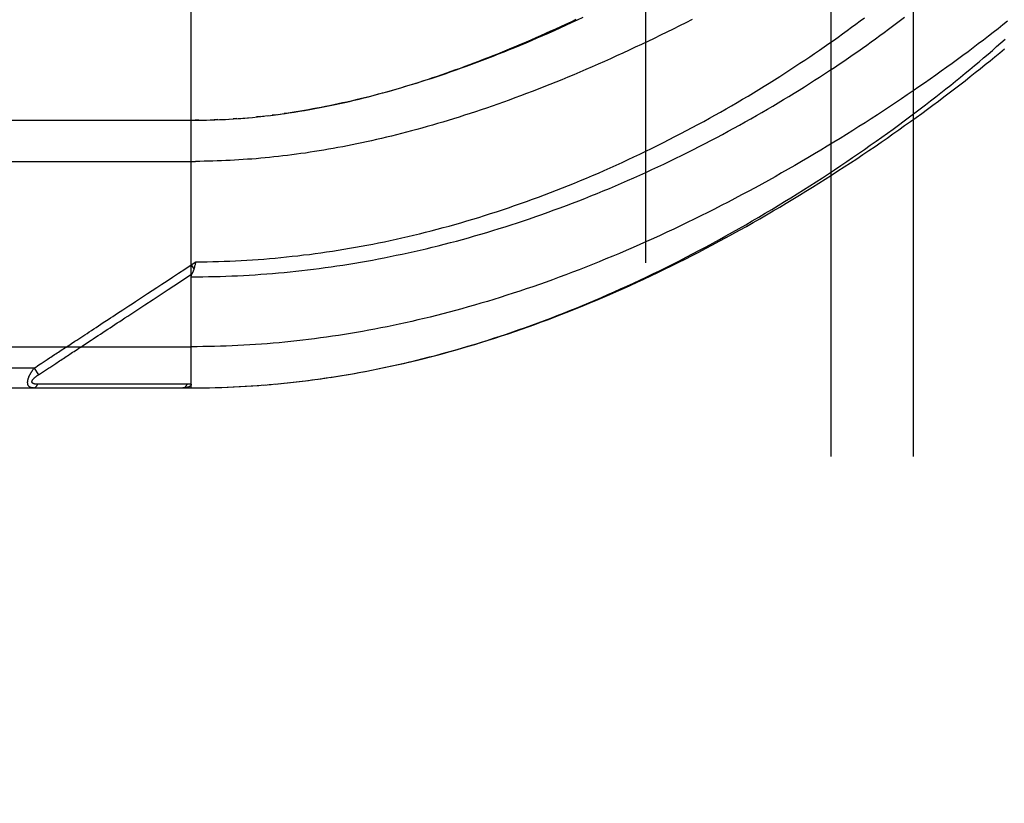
# Model space of a CAD drawing. Header units: inches. Extents: x 0 to 262, y 0 to 169.
# Tile 49 of 256: x 45.64 to 47.13, y 72.87 to 74.06. Entities that reach past the tile are written whole.
import ezdxf

# ---------------------------------------------------------------- set-up
doc = ezdxf.new("R2010")
doc.units = ezdxf.units.IN
doc.header["$LTSCALE"] = 14.384615
doc.header["$MEASUREMENT"] = 0
doc.linetypes.add('HIDDEN', pattern=[0.2, 0.1, -0.1])
for name, color, linetype in [('DEFAULT_2', 8, 'HIDDEN'), ('LEFTHAND_DOOR_ASSEMBLY', 7, 'CONTINUOUS'), ('SUBPANEL', 7, 'CONTINUOUS')]:
    doc.layers.add(name, color=color, linetype=linetype)

msp = doc.modelspace()

# ---------------------------------------------------------------- linework, layer by layer
at = {"layer": 'DEFAULT_2', "color": 8, "linetype": 'HIDDEN'}
msp.add_line((46.5887, 50.6735), (46.5887, 119.7775), dxfattribs=at)
at = {"layer": 'LEFTHAND_DOOR_ASSEMBLY', "color": 8, "linetype": 'HIDDEN'}
for p, q in [((45.8989, 73.4993), (45.8989, 74.164)), ((46.046, 73.9165), (46.0398, 73.9156)), ((45.0252, 73.9055), (45.906, 73.9056)), ((45.9104, 73.9056), (45.9047, 73.9056)), ((45.906, 73.9056), (45.9162, 73.9057)), ((45.9132, 73.9056), (45.922, 73.9058)), ((45.9204, 73.9058), (45.9277, 73.906)), ((45.9393, 73.9064), (45.9335, 73.9061)), ((45.942, 73.9065), (45.9509, 73.9069)), ((45.9491, 73.9068), (45.9567, 73.9072)), ((45.9683, 73.908), (45.9625, 73.9076)), ((45.9703, 73.9081), (45.9801, 73.9089)), ((45.9773, 73.9087), (45.9859, 73.9094)), ((46.0037, 73.9111), (45.9978, 73.9105)), ((46.0071, 73.9115), (46.0156, 73.9125)), ((46.0277, 73.9139), (46.0217, 73.9132)), ((46.0311, 73.9144), (46.0398, 73.9156)), ((44.9952, 73.843), (45.9055, 73.8431)), ((45.8989, 73.686), (45.9057, 73.6906)), ((45.8989, 73.686), (45.903, 73.6798)), ((45.9047, 73.6863), (45.9044, 73.6851)), ((45.905, 73.6875), (45.9047, 73.6863)), ((45.9057, 73.6906), (45.905, 73.6875)), ((45.8226, 73.6214), (45.8285, 73.6252)), ((44.9952, 73.5618), (45.8989, 73.5618)), ((45.7341, 73.5632), (45.7469, 73.5716)), ((45.6606, 73.5293), (44.9952, 73.5293)), ((45.6606, 73.5293), (45.6631, 73.531)), ((45.6606, 73.5293), (45.6672, 73.5193)), ((45.6631, 73.531), (45.6655, 73.5326)), ((45.6655, 73.5326), (45.6679, 73.5341)), ((45.6747, 73.5242), (45.6826, 73.5293)), ((45.6826, 73.5293), (45.6842, 73.5304)), ((45.6842, 73.5304), (45.6934, 73.5364)), ((45.6672, 73.5193), (45.6747, 73.5242)), ((46.0817, 73.5114), (46.0959, 73.5133)), ((46.0909, 73.5126), (46.1054, 73.5147)), ((46.1002, 73.5139), (46.1149, 73.5161)), ((46.1095, 73.5153), (46.1244, 73.5176)), ((45.0252, 73.4993), (45.8989, 73.4993)), ((45.6704, 73.5048), (45.666, 73.5048)), ((45.6794, 73.5048), (45.6704, 73.5048)), ((45.7112, 73.5049), (45.6794, 73.5048)), ((45.7162, 73.5049), (45.7112, 73.5049)), ((45.8803, 73.505), (45.8688, 73.5049)), ((45.8929, 73.505), (45.8803, 73.505)), ((45.8989, 73.4993), (45.9082, 73.4993)), ((45.908, 73.4993), (45.9175, 73.4994)), ((45.9171, 73.4994), (45.9268, 73.4996)), ((45.9262, 73.4996), (45.9362, 73.4998)), ((45.9353, 73.4998), (45.9455, 73.5001)), ((45.9444, 73.5), (45.9548, 73.5004)), ((45.9535, 73.5004), (45.9642, 73.5008)), ((45.9626, 73.5008), (45.9735, 73.5013)), ((45.9717, 73.5012), (45.9829, 73.5018)), ((45.9808, 73.5017), (45.9922, 73.5024)), ((45.9899, 73.5023), (46.0016, 73.5031)), ((45.9991, 73.5029), (46.011, 73.5038)), ((46.0082, 73.5036), (46.0204, 73.5046)), ((46.0173, 73.5044), (46.0297, 73.5055)), ((46.0265, 73.5052), (46.0392, 73.5064)), ((46.0357, 73.506), (46.0486, 73.5074)), ((46.0448, 73.507), (46.058, 73.5084)), ((46.054, 73.508), (46.0674, 73.5095)), ((46.0632, 73.509), (46.0769, 73.5107)), ((46.0725, 73.5102), (46.0864, 73.512))]:
    msp.add_line(p, q, dxfattribs=at)
for points in [[(45.8989, 73.668), (45.9077, 73.668), (45.9165, 73.6681), (45.9253, 73.6682), (45.9341, 73.6684), (45.9428, 73.6686), (45.9516, 73.6689), (45.9604, 73.6692), (45.9693, 73.6696), (45.9781, 73.6701), (45.9869, 73.6706), (45.9957, 73.6711), (46.0045, 73.6717), (46.0134, 73.6724), (46.0222, 73.6731), (46.0311, 73.6738), (46.0399, 73.6746), (46.0488, 73.6755), (46.0576, 73.6764), (46.0665, 73.6774), (46.0754, 73.6784), (46.0843, 73.6795), (46.0932, 73.6807), (46.1021, 73.6818), (46.1111, 73.6831), (46.12, 73.6844), (46.1289, 73.6857), (46.1379, 73.6872), (46.1469, 73.6886), (46.1559, 73.6901), (46.1649, 73.6917), (46.1739, 73.6934), (46.1829, 73.695), (46.1919, 73.6968), (46.201, 73.6986), (46.21, 73.7005), (46.2191, 73.7024), (46.2282, 73.7043), (46.2373, 73.7064), (46.2464, 73.7085), (46.2555, 73.7106), (46.2646, 73.7128), (46.2738, 73.7151), (46.2829, 73.7174), (46.2921, 73.7198), (46.3013, 73.7222), (46.3105, 73.7247), (46.3197, 73.7273), (46.3289, 73.7299), (46.3382, 73.7326), (46.3474, 73.7353), (46.3566, 73.7381), (46.3659, 73.741), (46.3752, 73.7439), (46.3845, 73.7468), (46.3937, 73.7499), (46.403, 73.7529), (46.4123, 73.7561), (46.4216, 73.7593), (46.4309, 73.7626), (46.4403, 73.7659), (46.4496, 73.7693), (46.4589, 73.7727), (46.4682, 73.7762), (46.4775, 73.7797), (46.4868, 73.7833), (46.4961, 73.787), (46.5054, 73.7907), (46.5147, 73.7945), (46.524, 73.7983), (46.5333, 73.8021), (46.5425, 73.8061), (46.5518, 73.81), (46.561, 73.814), (46.5702, 73.8181), (46.5794, 73.8222), (46.5885, 73.8264), (46.5977, 73.8306), (46.6068, 73.8348), (46.6159, 73.8391), (46.625, 73.8435), (46.634, 73.8478), (46.643, 73.8522), (46.652, 73.8567), (46.6609, 73.8612), (46.6698, 73.8657), (46.6787, 73.8703), (46.6875, 73.8749), (46.6963, 73.8795), (46.705, 73.8841), (46.7137, 73.8888), (46.7223, 73.8935), (46.7309, 73.8982), (46.7395, 73.903), (46.7479, 73.9078), (46.7564, 73.9126), (46.7647, 73.9174), (46.773, 73.9222), (46.7813, 73.927), (46.7894, 73.9319), (46.7975, 73.9368), (46.8056, 73.9416), (46.8135, 73.9465), (46.8215, 73.9514), (46.8293, 73.9563), (46.837, 73.9612), (46.8447, 73.9661), (46.8523, 73.971), (46.8599, 73.9759), (46.8673, 73.9808), (46.8747, 73.9857), (46.882, 73.9905), (46.8892, 73.9954), (46.8963, 74.0003), (46.9034, 74.0051), (46.9103, 74.01), (46.9172, 74.0148), (46.924, 74.0196), (46.9307, 74.0244), (46.9373, 74.0292), (46.9438, 74.034), (46.9503, 74.0387), (46.9566, 74.0435), (46.9629, 74.0482), (46.9691, 74.0529), (46.9752, 74.0575), (46.9811, 74.0622)], [(45.9057, 73.6906), (45.9143, 73.6907), (45.9229, 73.6908), (45.9315, 73.6909), (45.9401, 73.6912), (45.9487, 73.6915), (45.9573, 73.6918), (45.9659, 73.6922), (45.9745, 73.6926), (45.9831, 73.6931), (45.9917, 73.6936), (46.0003, 73.6942), (46.009, 73.6949), (46.0176, 73.6956), (46.0262, 73.6964), (46.0349, 73.6972), (46.0435, 73.698), (46.0522, 73.699), (46.0608, 73.6999), (46.0695, 73.701), (46.0782, 73.702), (46.0869, 73.7032), (46.0956, 73.7044), (46.1043, 73.7056), (46.1131, 73.7069), (46.1218, 73.7083), (46.1305, 73.7097), (46.1393, 73.7112), (46.1481, 73.7127), (46.1568, 73.7143), (46.1656, 73.7159), (46.1744, 73.7176), (46.1833, 73.7194), (46.1921, 73.7212), (46.2009, 73.723), (46.2098, 73.725), (46.2187, 73.727), (46.2275, 73.729), (46.2364, 73.7311), (46.2453, 73.7333), (46.2543, 73.7355), (46.2632, 73.7378), (46.2721, 73.7401), (46.2811, 73.7425), (46.2901, 73.7449), (46.299, 73.7474), (46.308, 73.75), (46.317, 73.7527), (46.326, 73.7553), (46.3351, 73.7581), (46.3441, 73.7609), (46.3531, 73.7638), (46.3622, 73.7667), (46.3712, 73.7697), (46.3803, 73.7727), (46.3894, 73.7759), (46.3985, 73.779), (46.4075, 73.7822), (46.4166, 73.7855), (46.4257, 73.7889), (46.4348, 73.7923), (46.4439, 73.7957), (46.453, 73.7992), (46.4621, 73.8028), (46.4712, 73.8065), (46.4803, 73.8101), (46.4894, 73.8139), (46.4985, 73.8177), (46.5075, 73.8215), (46.5166, 73.8254), (46.5256, 73.8294), (46.5347, 73.8334), (46.5437, 73.8375), (46.5527, 73.8416), (46.5617, 73.8457), (46.5707, 73.8499), (46.5797, 73.8542), (46.5886, 73.8585), (46.5975, 73.8628), (46.6064, 73.8672), (46.6153, 73.8716), (46.6241, 73.8761), (46.6329, 73.8806), (46.6417, 73.8852), (46.6504, 73.8898), (46.6591, 73.8944), (46.6678, 73.8991), (46.6764, 73.9037), (46.685, 73.9085), (46.6935, 73.9132), (46.702, 73.918), (46.7104, 73.9228), (46.7188, 73.9276), (46.7272, 73.9325), (46.7355, 73.9374), (46.7437, 73.9422), (46.7518, 73.9472), (46.76, 73.9521), (46.768, 73.957), (46.776, 73.962), (46.7839, 73.967), (46.7918, 73.9719), (46.7995, 73.9769), (46.8073, 73.9819), (46.8149, 73.9869), (46.8225, 73.9919), (46.83, 73.9969), (46.8374, 74.0019), (46.8447, 74.0069), (46.852, 74.0119), (46.8592, 74.0168), (46.8663, 74.0218), (46.8733, 74.0268), (46.8803, 74.0318), (46.8872, 74.0367), (46.8939, 74.0416), (46.9006, 74.0466), (46.9072, 74.0515), (46.9138, 74.0564), (46.9202, 74.0612)], [(47.1376, 74.0557), (47.1305, 74.0501), (47.1232, 74.0444), (47.1158, 74.0386), (47.1083, 74.0329), (47.1008, 74.0271), (47.0931, 74.0213), (47.0853, 74.0154), (47.0775, 74.0096), (47.0695, 74.0037), (47.0615, 73.9978), (47.0534, 73.9918), (47.0452, 73.9859), (47.0368, 73.9799), (47.0285, 73.974), (47.02, 73.968), (47.0114, 73.962), (47.0027, 73.956), (46.994, 73.95), (46.9852, 73.9439), (46.9763, 73.9379), (46.9673, 73.9319), (46.9583, 73.9259), (46.9491, 73.9198), (46.94, 73.9138), (46.9307, 73.9078), (46.9214, 73.9018), (46.912, 73.8958), (46.9025, 73.8898), (46.893, 73.8839), (46.8834, 73.8779), (46.8737, 73.872), (46.864, 73.8661), (46.8543, 73.8602), (46.8445, 73.8543), (46.8346, 73.8485), (46.8247, 73.8427), (46.8147, 73.8369), (46.8048, 73.8312), (46.7947, 73.8255), (46.7847, 73.8198), (46.7746, 73.8142), (46.7644, 73.8086), (46.7543, 73.803), (46.7441, 73.7975), (46.7339, 73.7921), (46.7236, 73.7867), (46.7134, 73.7813), (46.7031, 73.776), (46.6928, 73.7707), (46.6825, 73.7655), (46.6722, 73.7604), (46.6619, 73.7553), (46.6516, 73.7503), (46.6413, 73.7453), (46.631, 73.7404), (46.6207, 73.7356), (46.6104, 73.7308), (46.6001, 73.7261), (46.5898, 73.7214), (46.5795, 73.7169), (46.5692, 73.7123), (46.5589, 73.7079), (46.5487, 73.7035), (46.5384, 73.6992), (46.5282, 73.695), (46.518, 73.6908), (46.5078, 73.6867), (46.4977, 73.6826), (46.4875, 73.6787), (46.4774, 73.6748), (46.4673, 73.671), (46.4572, 73.6672), (46.4472, 73.6635), (46.4372, 73.6599), (46.4272, 73.6564), (46.4172, 73.6529), (46.4073, 73.6495), (46.3974, 73.6462), (46.3875, 73.6429), (46.3776, 73.6398), (46.3678, 73.6366), (46.358, 73.6336), (46.3483, 73.6306), (46.3385, 73.6277), (46.3288, 73.6249), (46.3191, 73.6221), (46.3095, 73.6194), (46.2999, 73.6168), (46.2903, 73.6142), (46.2807, 73.6117), (46.2712, 73.6093), (46.2617, 73.6069), (46.2522, 73.6046), (46.2428, 73.6024), (46.2334, 73.6002), (46.224, 73.5981), (46.2146, 73.5961), (46.2053, 73.5941), (46.196, 73.5922), (46.1867, 73.5903), (46.1775, 73.5885), (46.1682, 73.5868), (46.159, 73.5851), (46.1498, 73.5835), (46.1407, 73.5819), (46.1315, 73.5805), (46.1224, 73.579), (46.1133, 73.5777), (46.1042, 73.5763), (46.0951, 73.5751), (46.0861, 73.5739), (46.0771, 73.5728), (46.0681, 73.5717), (46.0591, 73.5707), (46.0501, 73.5697), (46.0411, 73.5688), (46.0322, 73.5679), (46.0232, 73.5671), (46.0143, 73.5664), (46.0054, 73.5657), (45.9965, 73.5651), (45.9876, 73.5645), (45.9787, 73.564), (45.9698, 73.5635), (45.9609, 73.5631)], [(46.0391, 73.9155), (46.0471, 73.9167), (46.0551, 73.9179), (46.0631, 73.9192), (46.071, 73.9205), (46.0789, 73.9219), (46.0867, 73.9233), (46.0944, 73.9247), (46.1021, 73.9262), (46.1096, 73.9278), (46.1171, 73.9293), (46.1245, 73.9309), (46.1318, 73.9326), (46.1391, 73.9342), (46.1463, 73.9359), (46.1535, 73.9377), (46.1606, 73.9394), (46.1678, 73.9413), (46.1749, 73.9431), (46.182, 73.945), (46.189, 73.9469), (46.1961, 73.9488), (46.2031, 73.9508), (46.2101, 73.9529), (46.2171, 73.9549), (46.2241, 73.957), (46.231, 73.9591), (46.238, 73.9613), (46.2449, 73.9635), (46.2518, 73.9657), (46.2587, 73.968), (46.2657, 73.9703), (46.2726, 73.9726), (46.2795, 73.975), (46.2865, 73.9774), (46.2934, 73.9798), (46.3004, 73.9823), (46.3074, 73.9848), (46.3144, 73.9874), (46.3214, 73.99), (46.3284, 73.9926), (46.3355, 73.9953), (46.3425, 73.998), (46.3496, 74.0008), (46.3568, 74.0036), (46.3639, 74.0065), (46.3711, 74.0094), (46.3783, 74.0123), (46.3855, 74.0153), (46.3928, 74.0184), (46.4001, 74.0214), (46.4074, 74.0246), (46.4148, 74.0278), (46.4222, 74.031), (46.4296, 74.0343), (46.4371, 74.0376), (46.4446, 74.041), (46.4522, 74.0444), (46.4598, 74.0479), (46.4675, 74.0515), (46.4752, 74.0551), (46.483, 74.0587)], [(46.4933, 74.0614), (46.4845, 74.0573), (46.4756, 74.0532), (46.4668, 74.0491), (46.4581, 74.0452), (46.4494, 74.0413), (46.4407, 74.0374), (46.4321, 74.0336), (46.4235, 74.0299), (46.4149, 74.0262), (46.4064, 74.0226), (46.398, 74.0191), (46.3896, 74.0156), (46.3813, 74.0122), (46.373, 74.0089), (46.3647, 74.0056), (46.3565, 74.0024), (46.3484, 73.9992), (46.3403, 73.9961), (46.3322, 73.9931), (46.3243, 73.9901), (46.3163, 73.9872), (46.3085, 73.9844), (46.3006, 73.9816), (46.2929, 73.9789), (46.2852, 73.9762), (46.2775, 73.9736), (46.2699, 73.971), (46.2623, 73.9686), (46.2548, 73.9661), (46.2474, 73.9638), (46.24, 73.9614), (46.2327, 73.9592), (46.2254, 73.957), (46.2181, 73.9548), (46.2109, 73.9527), (46.2038, 73.9507), (46.1967, 73.9487), (46.1897, 73.9468), (46.1827, 73.9449), (46.1758, 73.9431), (46.1689, 73.9413), (46.162, 73.9396), (46.1552, 73.9379), (46.1485, 73.9363), (46.1418, 73.9347), (46.1351, 73.9332), (46.1285, 73.9317), (46.1219, 73.9303), (46.1154, 73.9289), (46.1089, 73.9275), (46.1024, 73.9262), (46.096, 73.925), (46.0896, 73.9238), (46.0833, 73.9226), (46.077, 73.9215), (46.0707, 73.9204), (46.0645, 73.9193), (46.0583, 73.9183), (46.0521, 73.9174), (46.046, 73.9165)], [(46.6588, 74.0584), (46.6492, 74.0535), (46.6396, 74.0487), (46.63, 74.0439), (46.6204, 74.0391), (46.6108, 74.0344), (46.6013, 74.0298), (46.5917, 74.0252), (46.5822, 74.0206), (46.5727, 74.0162), (46.5633, 74.0117), (46.5538, 74.0074), (46.5444, 74.0031), (46.535, 73.9988), (46.5257, 73.9946), (46.5163, 73.9905), (46.5071, 73.9865), (46.4978, 73.9824), (46.4886, 73.9785), (46.4794, 73.9746), (46.4703, 73.9708), (46.4612, 73.9671), (46.4521, 73.9634), (46.4431, 73.9598), (46.4341, 73.9562), (46.4252, 73.9527), (46.4163, 73.9493), (46.4075, 73.9459), (46.3987, 73.9426), (46.39, 73.9393), (46.3813, 73.9362), (46.3727, 73.933), (46.3641, 73.93), (46.3555, 73.927), (46.347, 73.9241), (46.3386, 73.9212), (46.3302, 73.9184), (46.3219, 73.9156), (46.3136, 73.913), (46.3053, 73.9103), (46.2971, 73.9078), (46.289, 73.9053), (46.2809, 73.9028), (46.2728, 73.9004), (46.2648, 73.8981), (46.2569, 73.8958), (46.249, 73.8936), (46.2411, 73.8914), (46.2333, 73.8893), (46.2256, 73.8873), (46.2179, 73.8853), (46.2102, 73.8833), (46.2026, 73.8814), (46.195, 73.8796), (46.1875, 73.8778), (46.18, 73.8761), (46.1725, 73.8744), (46.1651, 73.8728), (46.1578, 73.8712), (46.1504, 73.8696), (46.1432, 73.8681), (46.1359, 73.8667), (46.1287, 73.8653), (46.1215, 73.864), (46.1144, 73.8627), (46.1073, 73.8614), (46.1002, 73.8602), (46.0932, 73.859), (46.0862, 73.8579), (46.0792, 73.8569), (46.0723, 73.8558), (46.0654, 73.8548), (46.0585, 73.8539), (46.0516, 73.853)], [(46.1188, 73.5167), (46.1281, 73.5182), (46.1374, 73.5198), (46.1467, 73.5214), (46.1561, 73.5231), (46.1655, 73.5249), (46.1749, 73.5267), (46.1843, 73.5286), (46.1938, 73.5306), (46.2032, 73.5326), (46.2127, 73.5347), (46.2222, 73.5369), (46.2317, 73.5391), (46.2413, 73.5414), (46.2509, 73.5438), (46.2605, 73.5462), (46.2701, 73.5487), (46.2797, 73.5513), (46.2894, 73.554), (46.2991, 73.5567), (46.3088, 73.5595), (46.3186, 73.5624), (46.3283, 73.5653), (46.3381, 73.5683), (46.3479, 73.5714), (46.3577, 73.5746), (46.3674, 73.5777), (46.3772, 73.581), (46.3869, 73.5843), (46.3966, 73.5877), (46.4062, 73.5911), (46.4158, 73.5946), (46.4254, 73.5981), (46.435, 73.6017), (46.4446, 73.6053), (46.4542, 73.609), (46.4637, 73.6127), (46.4733, 73.6166), (46.4829, 73.6204), (46.4925, 73.6244), (46.5021, 73.6284), (46.5117, 73.6325), (46.5213, 73.6366), (46.5309, 73.6408), (46.5406, 73.6451), (46.5502, 73.6494), (46.5599, 73.6538), (46.5697, 73.6583), (46.5795, 73.6629), (46.5894, 73.6676), (46.5993, 73.6724), (46.6093, 73.6772), (46.6193, 73.6822), (46.6294, 73.6872), (46.6395, 73.6923), (46.6496, 73.6975), (46.6597, 73.7028), (46.6699, 73.7081), (46.68, 73.7135), (46.6901, 73.719), (46.7002, 73.7245), (46.7102, 73.7301), (46.7203, 73.7357), (46.7303, 73.7413), (46.7402, 73.747), (46.7502, 73.7527), (46.7601, 73.7585), (46.7699, 73.7644), (46.7797, 73.7702), (46.7895, 73.7761), (46.7992, 73.7821), (46.8089, 73.788), (46.8185, 73.794), (46.8281, 73.8), (46.8376, 73.8061), (46.8471, 73.8122), (46.8565, 73.8183), (46.8658, 73.8244), (46.8751, 73.8305), (46.8843, 73.8366), (46.8934, 73.8428), (46.9024, 73.8489), (46.9114, 73.8551), (46.9203, 73.8613), (46.9292, 73.8675), (46.9379, 73.8736), (46.9466, 73.8798), (46.9552, 73.886), (46.9637, 73.8921), (46.9721, 73.8983), (46.9804, 73.9044), (46.9887, 73.9106), (46.9968, 73.9167), (47.0049, 73.9228), (47.0129, 73.9289), (47.0207, 73.935), (47.0285, 73.941), (47.0362, 73.9471), (47.0438, 73.9531), (47.0513, 73.959), (47.0587, 73.965), (47.066, 73.9709), (47.0732, 73.9768), (47.0803, 73.9827), (47.0873, 73.9885), (47.0942, 73.9943), (47.1011, 74.0001), (47.1078, 74.0058), (47.1144, 74.0115), (47.1209, 74.0172), (47.1273, 74.0228), (47.1336, 74.0284)], [(46.1244, 73.5176), (46.134, 73.5192), (46.1435, 73.5208), (46.1531, 73.5225), (46.1627, 73.5243), (46.1724, 73.5262), (46.182, 73.5281), (46.1917, 73.5301), (46.2014, 73.5321), (46.2111, 73.5343), (46.2208, 73.5365), (46.2306, 73.5387), (46.2403, 73.5411), (46.2501, 73.5435), (46.26, 73.546), (46.2698, 73.5485), (46.2797, 73.5512), (46.2896, 73.5539), (46.2995, 73.5566), (46.3094, 73.5595), (46.3194, 73.5624), (46.3294, 73.5654), (46.3394, 73.5685), (46.3495, 73.5716), (46.3595, 73.5748), (46.3696, 73.5781), (46.3797, 73.5815), (46.3899, 73.5849), (46.4, 73.5884), (46.4102, 73.592), (46.4204, 73.5957), (46.4306, 73.5994), (46.4408, 73.6033), (46.4511, 73.6072), (46.4614, 73.6111), (46.4717, 73.6152), (46.482, 73.6193), (46.4923, 73.6235), (46.5027, 73.6278), (46.513, 73.6321), (46.5234, 73.6365), (46.5338, 73.641), (46.5442, 73.6455), (46.5546, 73.6502), (46.565, 73.6549), (46.5754, 73.6596), (46.5858, 73.6645), (46.5962, 73.6694), (46.6067, 73.6744), (46.6171, 73.6794), (46.6275, 73.6845), (46.6379, 73.6897), (46.6483, 73.6949), (46.6587, 73.7002), (46.6691, 73.7055), (46.6794, 73.7109), (46.6898, 73.7164), (46.7001, 73.7219), (46.7104, 73.7275), (46.7207, 73.7331), (46.7309, 73.7388), (46.7412, 73.7445), (46.7514, 73.7503), (46.7615, 73.7561), (46.7717, 73.7619), (46.7818, 73.7678), (46.7918, 73.7737), (46.8018, 73.7797), (46.8118, 73.7857), (46.8217, 73.7917), (46.8316, 73.7978), (46.8414, 73.8039), (46.8512, 73.81), (46.8609, 73.8162), (46.8706, 73.8223), (46.8802, 73.8285), (46.8897, 73.8347), (46.8992, 73.8409), (46.9086, 73.8472), (46.9179, 73.8534), (46.9272, 73.8597), (46.9364, 73.8659), (46.9456, 73.8722), (46.9546, 73.8785), (46.9636, 73.8847), (46.9725, 73.891), (46.9813, 73.8973), (46.9901, 73.9035), (46.9987, 73.9098), (47.0073, 73.916), (47.0158, 73.9223), (47.0242, 73.9285), (47.0326, 73.9347), (47.0408, 73.9409), (47.0489, 73.9471), (47.057, 73.9533), (47.065, 73.9594), (47.0729, 73.9655), (47.0807, 73.9717), (47.0884, 73.9778), (47.096, 73.9838), (47.1035, 73.9899), (47.1109, 73.9959), (47.1183, 74.0019), (47.1255, 74.0078), (47.1327, 74.0138)], [(45.9276, 73.906), (45.9348, 73.9062), (45.9451, 73.9066)], [(45.9562, 73.9072), (45.9633, 73.9077), (45.9742, 73.9084)], [(45.9845, 73.9093), (45.9918, 73.9099), (45.9993, 73.9107), (46.0097, 73.9118)], [(46.0151, 73.9124), (46.023, 73.9134), (46.0338, 73.9147)], [(46.0516, 73.853), (46.0448, 73.8521), (46.038, 73.8513), (46.0312, 73.8505), (46.0245, 73.8498), (46.0177, 73.8491), (46.011, 73.8484), (46.0043, 73.8478), (45.9976, 73.8472), (45.991, 73.8467), (45.9843, 73.8462), (45.9777, 73.8457), (45.9711, 73.8453), (45.9645, 73.8449), (45.9579, 73.8445), (45.9513, 73.8442), (45.9447, 73.8439), (45.9382, 73.8437), (45.9316, 73.8435), (45.9251, 73.8433), (45.9185, 73.8432), (45.912, 73.8431), (45.9055, 73.8431)], [(45.7655, 73.5984), (45.7727, 73.6031), (45.7762, 73.6054), (45.7798, 73.6078), (45.7835, 73.6102), (45.7873, 73.6126), (45.7912, 73.6152), (45.7953, 73.6179), (45.7997, 73.6208), (45.8043, 73.6239), (45.8093, 73.6271), (45.8146, 73.6306), (45.8203, 73.6343), (45.8263, 73.6383), (45.8327, 73.6425), (45.8395, 73.647), (45.8467, 73.6517), (45.8542, 73.6567), (45.8622, 73.6619), (45.8707, 73.6675), (45.8796, 73.6734), (45.889, 73.6796), (45.8989, 73.686)], [(45.903, 73.6798), (45.9028, 73.6792), (45.9027, 73.6786), (45.9025, 73.6781), (45.9023, 73.6775), (45.9021, 73.677), (45.9019, 73.6764), (45.9017, 73.6759), (45.9015, 73.6753), (45.9013, 73.6748), (45.9011, 73.6743), (45.9008, 73.6738), (45.9006, 73.6733), (45.9004, 73.6728)], [(45.9044, 73.6851), (45.9041, 73.6839), (45.904, 73.6833), (45.9038, 73.6827), (45.9037, 73.6821), (45.9035, 73.6815), (45.9034, 73.6809), (45.9032, 73.6804), (45.903, 73.6798)], [(45.8638, 73.6484), (45.8809, 73.6597), (45.9001, 73.6723)], [(45.8989, 73.668), (45.8989, 73.6682), (45.8989, 73.6684), (45.8989, 73.6686), (45.899, 73.6688), (45.899, 73.669), (45.899, 73.6692), (45.8991, 73.6694), (45.8991, 73.6696), (45.8992, 73.6699), (45.8992, 73.6701), (45.8993, 73.6703), (45.8994, 73.6705), (45.8994, 73.6707), (45.8995, 73.6709), (45.8996, 73.6712), (45.8997, 73.6714), (45.8998, 73.6716), (45.8999, 73.6718), (45.9, 73.6721), (45.9004, 73.6728)], [(45.8285, 73.6252), (45.8414, 73.6337), (45.8638, 73.6484)], [(45.7469, 73.5716), (45.7504, 73.5739), (45.7539, 73.5762), (45.7575, 73.5786), (45.7611, 73.581), (45.7648, 73.5834), (45.7685, 73.5858), (45.7722, 73.5882), (45.7758, 73.5906), (45.7795, 73.593), (45.7831, 73.5954), (45.7868, 73.5978), (45.7905, 73.6003), (45.7944, 73.6028), (45.7984, 73.6054), (45.8026, 73.6082), (45.8071, 73.6112), (45.8119, 73.6144), (45.8226, 73.6214)], [(45.7175, 73.5668), (45.7225, 73.5701), (45.7253, 73.5719), (45.7282, 73.5738), (45.7312, 73.5758), (45.7343, 73.5778), (45.7375, 73.5799), (45.7408, 73.5821), (45.7442, 73.5843), (45.7476, 73.5866), (45.7512, 73.5889), (45.7547, 73.5912), (45.7583, 73.5936), (45.7619, 73.596), (45.7655, 73.5984)], [(45.6994, 73.5549), (45.7033, 73.5574), (45.7052, 73.5587), (45.7071, 73.5599), (45.7091, 73.5612), (45.711, 73.5625), (45.7131, 73.5638), (45.7152, 73.5653), (45.7175, 73.5668)], [(45.709, 73.5467), (45.711, 73.548), (45.713, 73.5493), (45.7149, 73.5506), (45.7169, 73.5519), (45.719, 73.5533), (45.7211, 73.5547), (45.7234, 73.5562), (45.7258, 73.5578), (45.7284, 73.5595), (45.7312, 73.5613), (45.7341, 73.5632)], [(45.9609, 73.5631), (45.952, 73.5628), (45.9432, 73.5625), (45.9343, 73.5622), (45.9255, 73.562), (45.9166, 73.5619), (45.9078, 73.5618), (45.8989, 73.5618)], [(45.6756, 73.5392), (45.6788, 73.5413), (45.6805, 73.5424)], [(45.6805, 73.5424), (45.6841, 73.5448), (45.686, 73.546), (45.6879, 73.5473)], [(45.6879, 73.5473), (45.6917, 73.5498), (45.6936, 73.551), (45.6955, 73.5523), (45.6975, 73.5536), (45.6994, 73.5549)], [(45.6934, 73.5364), (45.6953, 73.5377), (45.6972, 73.539), (45.6992, 73.5402), (45.7011, 73.5415), (45.7031, 73.5428), (45.7051, 73.5441), (45.709, 73.5467)], [(45.6594, 73.4993), (45.659, 73.4993), (45.6585, 73.4993), (45.6581, 73.4993), (45.6578, 73.4994), (45.6574, 73.4994), (45.657, 73.4995), (45.6567, 73.4996), (45.6564, 73.4996), (45.6561, 73.4997), (45.6558, 73.4998), (45.6555, 73.4999), (45.6552, 73.5), (45.655, 73.5001), (45.6547, 73.5002), (45.6545, 73.5004), (45.6543, 73.5005), (45.654, 73.5006), (45.6538, 73.5007), (45.6536, 73.5009), (45.6535, 73.501), (45.6533, 73.5012), (45.6531, 73.5013), (45.6529, 73.5015), (45.6528, 73.5016), (45.6526, 73.5018), (45.6525, 73.502), (45.6523, 73.5021), (45.6522, 73.5023), (45.6521, 73.5025), (45.652, 73.5027), (45.6519, 73.5029), (45.6517, 73.503), (45.6516, 73.5032), (45.6515, 73.5034), (45.6515, 73.5036), (45.6514, 73.5038), (45.6513, 73.504), (45.6512, 73.5042), (45.6511, 73.5045), (45.6511, 73.5047), (45.651, 73.5049), (45.651, 73.5051), (45.6509, 73.5053), (45.6509, 73.5056), (45.6508, 73.5058), (45.6508, 73.5061), (45.6508, 73.5063), (45.6508, 73.5065), (45.6507, 73.5068), (45.6507, 73.5071), (45.6507, 73.5073), (45.6507, 73.5076), (45.6507, 73.5078), (45.6507, 73.5081), (45.6507, 73.5084), (45.6508, 73.5087), (45.6508, 73.509), (45.6508, 73.5092), (45.6509, 73.5095), (45.6509, 73.5098), (45.6509, 73.5101), (45.651, 73.5104), (45.6511, 73.5108), (45.6511, 73.5111), (45.6512, 73.5114), (45.6513, 73.5117), (45.6513, 73.512), (45.6514, 73.5124), (45.6515, 73.5127), (45.6516, 73.5131), (45.6517, 73.5134), (45.6519, 73.5138), (45.652, 73.5141), (45.6521, 73.5145), (45.6522, 73.5148), (45.6524, 73.5152), (45.6525, 73.5156), (45.6527, 73.516), (45.6528, 73.5164), (45.653, 73.5168), (45.6532, 73.5172), (45.6534, 73.5176), (45.6536, 73.518), (45.6538, 73.5184), (45.654, 73.5189), (45.6542, 73.5193), (45.6545, 73.5198), (45.6547, 73.5202), (45.655, 73.5207), (45.6552, 73.5212), (45.6555, 73.5217), (45.6558, 73.5222), (45.6561, 73.5227), (45.6564, 73.5232), (45.6568, 73.5238), (45.6571, 73.5243), (45.6575, 73.5249), (45.6579, 73.5255), (45.6583, 73.5261), (45.6587, 73.5267), (45.6592, 73.5273), (45.6596, 73.528), (45.6601, 73.5286), (45.6606, 73.5293)], [(45.6679, 73.5341), (45.6703, 73.5357), (45.6715, 73.5365)], [(45.6715, 73.5365), (45.6741, 73.5382), (45.6756, 73.5392)], [(45.666, 73.5048), (45.6656, 73.5048), (45.6652, 73.5048), (45.6648, 73.5048), (45.6644, 73.5048), (45.664, 73.5048), (45.6637, 73.5049), (45.6633, 73.5049), (45.663, 73.5049), (45.6627, 73.505), (45.6624, 73.505), (45.6621, 73.505), (45.6618, 73.5051), (45.6616, 73.5051), (45.6613, 73.5052), (45.6611, 73.5052), (45.6609, 73.5053), (45.6607, 73.5054), (45.6605, 73.5054), (45.6603, 73.5055), (45.6601, 73.5056), (45.6599, 73.5056), (45.6597, 73.5057), (45.6595, 73.5058), (45.6594, 73.5058), (45.6592, 73.5059), (45.6591, 73.506), (45.6589, 73.5061), (45.6588, 73.5062), (45.6587, 73.5062), (45.6586, 73.5063), (45.6584, 73.5064), (45.6583, 73.5065), (45.6582, 73.5066), (45.6581, 73.5067), (45.658, 73.5068), (45.658, 73.5069), (45.6579, 73.507), (45.6578, 73.5071), (45.6577, 73.5072), (45.6577, 73.5073), (45.6576, 73.5074), (45.6576, 73.5075), (45.6575, 73.5076), (45.6575, 73.5077), (45.6574, 73.5078), (45.6574, 73.5079), (45.6574, 73.508), (45.6573, 73.5082), (45.6573, 73.5083), (45.6573, 73.5084), (45.6573, 73.5085), (45.6573, 73.5087), (45.6573, 73.5088), (45.6573, 73.5089), (45.6573, 73.509), (45.6573, 73.5092), (45.6574, 73.5093), (45.6574, 73.5095), (45.6574, 73.5096), (45.6575, 73.5097), (45.6575, 73.5099), (45.6576, 73.51), (45.6576, 73.5102), (45.6577, 73.5103), (45.6578, 73.5105), (45.6579, 73.5106), (45.6579, 73.5108), (45.658, 73.511), (45.6581, 73.5111), (45.6582, 73.5113), (45.6583, 73.5115), (45.6584, 73.5116), (45.6586, 73.5118), (45.6587, 73.512), (45.6588, 73.5122), (45.659, 73.5123), (45.6591, 73.5125), (45.6593, 73.5127), (45.6594, 73.5129), (45.6596, 73.5131), (45.6598, 73.5133), (45.66, 73.5135), (45.6602, 73.5137), (45.6604, 73.5139), (45.6606, 73.5141), (45.6608, 73.5144), (45.6611, 73.5146), (45.6613, 73.5148), (45.6616, 73.515), (45.6618, 73.5153), (45.6621, 73.5155), (45.6624, 73.5158), (45.6627, 73.516), (45.663, 73.5163), (45.6634, 73.5165), (45.6637, 73.5168), (45.6641, 73.5171), (45.6645, 73.5174), (45.6649, 73.5177), (45.6653, 73.518), (45.6658, 73.5183), (45.6662, 73.5186), (45.6667, 73.5189), (45.6672, 73.5193)], [(45.6594, 73.4993), (45.6596, 73.4993), (45.6599, 73.4993), (45.6601, 73.4993), (45.6603, 73.4994), (45.6605, 73.4994), (45.6607, 73.4995), (45.661, 73.4995), (45.6612, 73.4996), (45.6614, 73.4997), (45.6616, 73.4998), (45.6618, 73.4999), (45.662, 73.5), (45.6623, 73.5001), (45.6625, 73.5003), (45.6627, 73.5004), (45.6629, 73.5006), (45.6631, 73.5007), (45.6633, 73.5009), (45.6635, 73.5011), (45.6637, 73.5013), (45.6639, 73.5015), (45.6641, 73.5017), (45.6642, 73.5019), (45.6644, 73.5021), (45.6646, 73.5023), (45.6648, 73.5026), (45.6649, 73.5028), (45.6651, 73.5031), (45.6653, 73.5033), (45.6654, 73.5036), (45.6656, 73.5039), (45.6658, 73.5042), (45.6659, 73.5045), (45.666, 73.5048)], [(45.7604, 73.5049), (45.7577, 73.5049), (45.755, 73.5049), (45.7524, 73.5049), (45.7498, 73.5049), (45.7473, 73.5049), (45.7447, 73.5049), (45.7162, 73.5049)], [(45.7907, 73.5049), (45.7869, 73.5049), (45.7832, 73.5049), (45.7795, 73.5049), (45.776, 73.5049), (45.7726, 73.5049), (45.7694, 73.5049), (45.7662, 73.5049), (45.7604, 73.5049)], [(45.8688, 73.5049), (45.8635, 73.5049), (45.8583, 73.5049), (45.8533, 73.5049), (45.8484, 73.5049), (45.8436, 73.5049), (45.8389, 73.5049), (45.8343, 73.5049), (45.8298, 73.5049), (45.8256, 73.5049), (45.8215, 73.5049), (45.8175, 73.5049), (45.8136, 73.5049), (45.8098, 73.5049), (45.806, 73.5049), (45.8022, 73.5049), (45.7984, 73.5049), (45.7907, 73.5049)], [(45.8989, 73.5051), (45.8989, 73.505), (45.8989, 73.5048), (45.8989, 73.5046), (45.8989, 73.5045), (45.8988, 73.5043), (45.8988, 73.5042), (45.8988, 73.5041), (45.8987, 73.5039), (45.8987, 73.5038), (45.8986, 73.5036), (45.8985, 73.5035), (45.8985, 73.5034), (45.8984, 73.5032), (45.8983, 73.5031), (45.8982, 73.503), (45.8981, 73.5028), (45.898, 73.5027), (45.8979, 73.5026), (45.8978, 73.5025), (45.8977, 73.5024), (45.8976, 73.5022), (45.8974, 73.5021), (45.8973, 73.502), (45.8972, 73.5019), (45.897, 73.5018), (45.8968, 73.5016), (45.8967, 73.5015), (45.8965, 73.5014), (45.8963, 73.5013), (45.8961, 73.5012), (45.8959, 73.5011), (45.8957, 73.501), (45.8954, 73.5009), (45.8952, 73.5008), (45.8949, 73.5006), (45.8947, 73.5005), (45.8944, 73.5004), (45.8941, 73.5004), (45.8938, 73.5003), (45.8935, 73.5002), (45.8932, 73.5001), (45.8928, 73.5), (45.8925, 73.4999), (45.8921, 73.4998), (45.8917, 73.4997), (45.8913, 73.4997), (45.8909, 73.4996), (45.8904, 73.4995), (45.8899, 73.4995), (45.8895, 73.4994), (45.889, 73.4994), (45.8885, 73.4994), (45.8879, 73.4993), (45.8874, 73.4993), (45.8868, 73.4993), (45.8862, 73.4993)], [(45.8862, 73.4993), (45.8864, 73.4993), (45.8867, 73.4993), (45.8869, 73.4993), (45.8871, 73.4994), (45.8873, 73.4994), (45.8876, 73.4995), (45.8878, 73.4995), (45.888, 73.4996), (45.8882, 73.4997), (45.8884, 73.4998), (45.8887, 73.4999), (45.8889, 73.5), (45.8891, 73.5002), (45.8893, 73.5003), (45.8895, 73.5005), (45.8897, 73.5006), (45.8899, 73.5008), (45.8901, 73.501), (45.8903, 73.5011), (45.8905, 73.5013), (45.8907, 73.5015), (45.8909, 73.5018), (45.8911, 73.502), (45.8913, 73.5022), (45.8915, 73.5024), (45.8916, 73.5027), (45.8918, 73.503), (45.892, 73.5032), (45.8921, 73.5035), (45.8923, 73.5038), (45.8925, 73.5041), (45.8926, 73.5043), (45.8928, 73.5046), (45.8929, 73.505)], [(45.8989, 73.5051), (45.8979, 73.5051), (45.897, 73.505), (45.896, 73.505), (45.895, 73.505), (45.8939, 73.505), (45.8929, 73.505)]]:
    msp.add_lwpolyline(points, dxfattribs=at)
at = {"layer": 'SUBPANEL', "color": 8, "linetype": 'HIDDEN'}
for p, q in [((46.8699, 53.2568), (46.8699, 117.1943)), ((46.9949, 53.2568), (46.9949, 117.1943))]:
    msp.add_line(p, q, dxfattribs=at)

doc.saveas('drawing.dxf')
